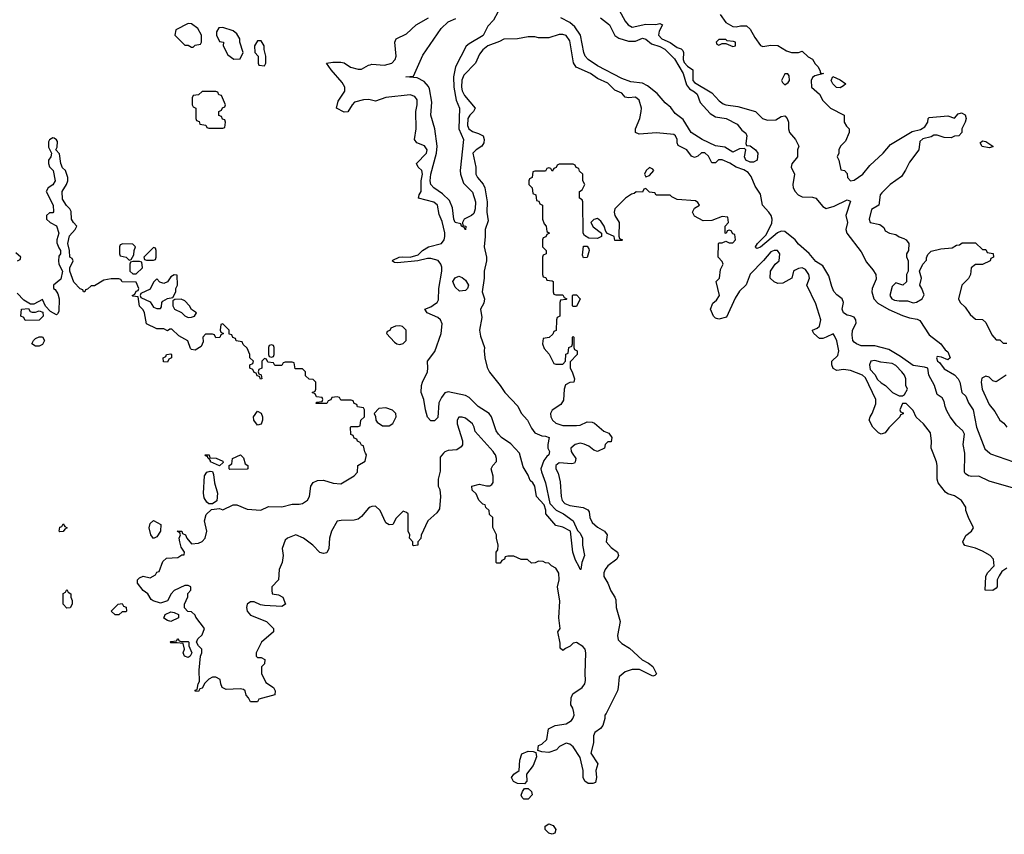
# Model space of a CAD drawing. Header units: inches. Extents: x 2671394 to 2765652, y 830470 to 955458.
# Tile 118 of 256: x 2737978 to 2743656, y 847803 to 852500. Entities that reach past the tile are written whole.
import ezdxf

# ---------------------------------------------------------------- set-up
doc = ezdxf.new("R2010")
doc.units = ezdxf.units.IN
doc.header["$MEASUREMENT"] = 0
for name, color, linetype in [('C7834', 7, 'Continuous'), ('C7835', 7, 'Continuous'), ('C7844', 7, 'Continuous'), ('C7845', 7, 'Continuous')]:
    doc.layers.add(name, color=color, linetype=linetype)

msp = doc.modelspace()

# ---------------------------------------------------------------- linework, layer by layer
at = {"layer": 'C7834', "color": 2, "elevation": 10}
msp.add_lwpolyline([(2740000, 849688.6), (2739990, 849684), (2739950, 849635.3), (2739930, 849619), (2739906.4, 849613.6), (2739832.9, 849612.9), (2739810, 849608.7), (2739776, 849550), (2739764.7, 849510), (2739762, 849450), (2739750, 849426), (2739730, 849422), (2739710, 849428), (2739668, 849470), (2739615.3, 849510), (2739570, 849529), (2739522, 849510), (2739510, 849498), (2739492, 849450), (2739498, 849410), (2739492, 849370), (2739474, 849330), (2739471.3, 849270), (2739432, 849230), (2739432, 849210), (2739434, 849190), (2739470, 849182.8), (2739496, 849170), (2739511.3, 849130), (2739490, 849117.2), (2739390, 849121.2), (2739366.3, 849126.3), (2739330, 849142.7), (2739310, 849142.7), (2739291, 849130), (2739286.8, 849110), (2739290.8, 849090), (2739310, 849066), (2739402, 849030), (2739442, 848990), (2739442, 848970), (2739372, 848910), (2739342, 848850), (2739342, 848830), (2739350, 848822), (2739370, 848822), (2739391.6, 848811.6), (2739390, 848786), (2739372, 848768), (2739372, 848730), (2739398, 848678), (2739442, 848650), (2739452, 848630), (2739450, 848606), (2739358, 848582), (2739350, 848566), (2739310, 848566), (2739298, 848590), (2739284.7, 848604.7), (2739278, 848630), (2739270, 848638), (2739250, 848642), (2739170, 848638), (2739146, 848650), (2739138, 848670), (2739135.3, 848695.3), (2739110, 848708), (2739090, 848708), (2739070, 848698), (2739045.4, 848674.6), (2739030, 848646), (2739018, 848642), (2739010, 848626), (2738990, 848628), (2738990, 848634), (2739002, 848638), (2739008, 848670), (2739015.3, 848684.7), (2739014, 848750), (2739022, 848830), (2739028, 848850), (2739028, 848870), (2739008.7, 848888.7), (2738998, 848910), (2739006, 848930), (2739030, 848952), (2739044, 848990), (2738994, 849054), (2738990, 849066), (2738970, 849086), (2738947.3, 849087.3), (2738928.4, 849108.4), (2738928, 849130), (2738947.3, 849172.7), (2738948, 849192), (2738966, 849210), (2738966, 849230), (2738950, 849238), (2738930, 849238), (2738870, 849208), (2738852, 849190), (2738831.3, 849148.7), (2738790, 849135.3), (2738748.4, 849148.4), (2738736.4, 849156.4), (2738718, 849190), (2738690, 849208), (2738658, 849250), (2738658, 849270), (2738670, 849282), (2738690, 849292), (2738730, 849282), (2738762, 849298), (2738770, 849314), (2738782, 849318), (2738804.7, 849375.3), (2738825.6, 849394.4), (2738890, 849398), (2738914, 849414), (2738926, 849414), (2738928, 849430), (2738910, 849458), (2738901.2, 849490), (2738898, 849510), (2738906, 849530), (2738902, 849542), (2738886, 849550), (2738914, 849550), (2738918, 849538), (2738934, 849530), (2738942, 849510), (2738970, 849478), (2739010, 849481), (2739030, 849491.3), (2739048.7, 849510), (2739057.2, 849550), (2739044, 849610), (2739053.2, 849646.8), (2739084, 849676), (2739130, 849682), (2739150, 849674), (2739210, 849702), (2739230, 849702), (2739290, 849678), (2739368.4, 849671.6), (2739412.7, 849692.7), (2739490, 849691.3), (2739550, 849706), (2739590, 849706), (2739610, 849711), (2739639, 849730), (2739649, 849750), (2739658, 849810), (2739670, 849832), (2739696.4, 849843.6), (2739730, 849844.7), (2739787.1, 849827.1), (2739830, 849824), (2739908, 849870), (2739926, 849890), (2739928, 849930), (2739970, 849954), (2739978, 849990), (2739972.8, 850000)], dxfattribs=at)
for points in [[(2739130, 849928), (2739078, 849950), (2739078, 849958), (2739068.9, 849968.9), (2739066, 849970), (2739062, 849982), (2739050, 849986), (2739048.9, 849991.1), (2739072, 849990), (2739074, 849974), (2739111.3, 849971.3), (2739150, 849954), (2739152.7, 849947.3)], [(2739190, 849906), (2739186, 849910), (2739186, 849930), (2739202, 849938), (2739206, 849970), (2739251.1, 849991.1), (2739270, 849974), (2739278, 849938), (2739294, 849930), (2739294, 849910), (2739290, 849908)], [(2739070, 849708), (2739057.2, 849717.2), (2739042.7, 849742.7), (2739038, 849770), (2739044, 849870), (2739058, 849890), (2739076.9, 849896.9), (2739090, 849894), (2739096.9, 849876.9), (2739101, 849830), (2739118.8, 849770), (2739115.3, 849724.7), (2739090, 849708)], [(2738210, 849546), (2738206, 849550), (2738210, 849574), (2738222, 849578), (2738230, 849592), (2738238, 849578), (2738251.3, 849570), (2738238, 849562), (2738230, 849548)], [(2738750, 849508), (2738735.3, 849530), (2738725.2, 849570), (2738730, 849594), (2738750, 849612), (2738792, 849590), (2738791.3, 849550), (2738770, 849518)], [(2738250, 849106), (2738228.9, 849128.9), (2738228.9, 849191.1), (2738242, 849198), (2738250, 849214), (2738258, 849198), (2738274, 849190), (2738274, 849170), (2738282, 849150), (2738282, 849130), (2738270, 849108)], [(2738550, 849068), (2738528.4, 849068.4), (2738506, 849090), (2738546, 849130), (2738570, 849134), (2738578, 849118), (2738591.6, 849111.6), (2738594, 849090), (2738590, 849086), (2738570, 849086)], [(2738850, 849029), (2738830, 849035.3), (2738809, 849049), (2738818, 849070), (2738850, 849084.7), (2738870, 849082), (2738894, 849070), (2738894, 849050)], [(2738910, 848914), (2738950, 848914), (2738954, 848910), (2738954, 848890), (2738972, 848850), (2738962, 848830), (2738950, 848822), (2738928.7, 848830), (2738922, 848850), (2738928, 848870), (2738922, 848902), (2738887.3, 848907.3), (2738850, 848906), (2738846, 848910), (2738850, 848914), (2738882, 848918), (2738890, 848931.3), (2738898, 848918)]]:
    msp.add_lwpolyline(points, close=True, dxfattribs=at)
at = {"layer": 'C7835', "color": 2, "elevation": 10}
for points in [[(2738950, 852478), (2738878, 852442), (2738874, 852410), (2738930, 852354), (2738950, 852354), (2738970, 852342), (2738978, 852342), (2738990, 852354), (2739022, 852358), (2739026, 852370), (2739026, 852410), (2739006, 852450), (2738970, 852475.3)], [(2739150, 852455.3), (2739126.4, 852453.6), (2739114, 852430), (2739114, 852410), (2739130, 852374), (2739154, 852370), (2739152, 852350), (2739178, 852298), (2739212.7, 852272.7), (2739250, 852274), (2739268, 852310), (2739248.7, 852370), (2739248.7, 852390), (2739230, 852418), (2739210, 852435.3)], [(2739370, 852378), (2739350, 852378), (2739332, 852350), (2739334, 852310), (2739354, 852290), (2739354, 852250), (2739358, 852238), (2739390, 852234), (2739398, 852250), (2739398, 852290), (2739388, 852328), (2739388, 852350)], [(2739110, 852086), (2739030, 852086), (2739010, 852066), (2738978, 852062), (2738974, 852050), (2738974, 852010), (2738978, 851998), (2738994, 851990), (2738994, 851930), (2738998, 851918), (2739012.7, 851912.7), (2739018, 851898), (2739052.7, 851892.7), (2739058, 851878), (2739070, 851874), (2739150, 851874), (2739162, 851878), (2739166, 851910), (2739162, 851922), (2739147.3, 851927.3), (2739142, 851942), (2739127.3, 851947.3), (2739126, 851970), (2739142, 851978), (2739147.3, 851992.7), (2739162, 851998), (2739166, 852010), (2739142, 852062), (2739127.3, 852067.3), (2739122, 852082)], [(2738572.7, 851207.3), (2738558, 851202), (2738554, 851190), (2738554, 851150), (2738558, 851138), (2738591.6, 851131.6), (2738610, 851114), (2738622, 851118), (2738636.4, 851143.6), (2738638, 851170), (2738646, 851190), (2738630, 851206)], [(2738750, 851186), (2738694, 851130), (2738698, 851118), (2738710, 851114), (2738750, 851114), (2738762, 851118), (2738766, 851130), (2738766, 851170), (2738762, 851182)], [(2738670, 851106), (2738630, 851106), (2738618, 851102), (2738614, 851090), (2738614, 851050), (2738630, 851034), (2738650, 851034), (2738686, 851070), (2738682, 851102)], [(2738870, 851028), (2738850, 851018), (2738831.1, 850988.9), (2738810, 850978), (2738787.3, 850987.3), (2738770, 851006), (2738750, 850986), (2738730, 850946), (2738678, 850922), (2738674, 850910), (2738678, 850898), (2738730, 850874), (2738750, 850842), (2738770, 850834), (2738790, 850834), (2738796.4, 850843.6), (2738798, 850870), (2738803.1, 850876.9), (2738830, 850892), (2738862, 850898), (2738878, 850930), (2738878, 850950), (2738888, 850970), (2738886, 851026)], [(2738050, 850814), (2738070, 850814), (2738090, 850822), (2738112.7, 850812.7), (2738114, 850790), (2738090, 850768), (2738010, 850766), (2738002, 850782), (2737986, 850790), (2737988.4, 850831.6), (2738030, 850834), (2738038, 850818)], [(2738910, 850888), (2738872.7, 850887.3), (2738862, 850878), (2738862, 850850), (2738872, 850830), (2738911, 850811), (2738930, 850792), (2738950, 850782), (2738970, 850784.7), (2738986, 850790), (2738998, 850810), (2738968.9, 850828.9), (2738958, 850850), (2738930, 850878)], [(2738070, 850618), (2738048, 850630), (2738058, 850650), (2738070, 850662), (2738090, 850672), (2738110, 850672), (2738122, 850650), (2738110, 850628), (2738090, 850618)], [(2739430, 850626), (2739418, 850622), (2739414, 850610), (2739414, 850570), (2739418, 850558), (2739430, 850554), (2739442, 850558), (2739446, 850570), (2739446, 850610), (2739442, 850622)], [(2738830, 850526), (2738807.3, 850527.3), (2738806, 850550), (2738822, 850558), (2738826, 850570), (2738850, 850574), (2738854, 850570), (2738854, 850550), (2738838, 850542)], [(2739350, 850162), (2739328, 850190), (2739326, 850210), (2739350, 850242), (2739371, 850231), (2739378, 850210), (2739378, 850190), (2739370, 850168)]]:
    msp.add_lwpolyline(points, close=True, dxfattribs=at)
at = {"layer": 'C7835', "color": 2}
for points, elevation in [([(2740000, 852037.1), (2739990, 852039.6), (2739961.7, 852038.3), (2739910, 852024), (2739896, 852010), (2739870, 851968), (2739850, 851966), (2739806, 851990), (2739815.3, 852030), (2739852.5, 852087.5), (2739853.2, 852110), (2739838.7, 852138.7), (2739774, 852210), (2739748, 852250), (2739784, 852256), (2739830, 852256), (2739850, 852250.8), (2739885.8, 852225.8), (2739930, 852214), (2739950, 852214.4), (2739990, 852237.1), (2740000, 852240.1)], 6), ([(2739972.8, 850000), (2739968.4, 850008.4), (2739962, 850042), (2739950, 850046), (2739942, 850062), (2739926, 850070), (2739922, 850082), (2739907.3, 850087.3), (2739902, 850102), (2739887.3, 850107.3), (2739886, 850150), (2739890, 850154), (2739930, 850154), (2739942, 850158), (2739946, 850190), (2739966, 850210), (2739966, 850250), (2739962, 850262), (2739927.3, 850267.3), (2739922, 850282), (2739907.3, 850287.3), (2739902, 850302), (2739890, 850306), (2739830, 850306), (2739822, 850322), (2739810, 850326), (2739778, 850322), (2739772.7, 850307.3), (2739758, 850302), (2739750, 850286), (2739687.3, 850287.3), (2739690, 850294), (2739722, 850298), (2739726, 850310), (2739722, 850322), (2739690, 850326), (2739682, 850342), (2739666, 850350), (2739682, 850358), (2739686, 850370), (2739686, 850410), (2739670, 850426), (2739647.3, 850427.3), (2739627.3, 850447.3), (2739626, 850470), (2739610, 850486), (2739567.3, 850487.3), (2739562, 850522), (2739550, 850526), (2739510, 850526), (2739498, 850522), (2739490, 850506), (2739450, 850506), (2739442, 850522), (2739410, 850526), (2739402, 850542), (2739390, 850546), (2739374, 850530), (2739374, 850490), (2739358, 850482), (2739354, 850470), (2739358, 850458), (2739371.6, 850451.6), (2739374, 850430), (2739367.3, 850427.3), (2739362, 850442), (2739347.3, 850447.3), (2739342, 850462), (2739330, 850466), (2739322, 850482), (2739306, 850490), (2739306, 850510), (2739322, 850518), (2739326, 850530), (2739306, 850550), (2739306, 850570), (2739290, 850606), (2739267.3, 850627.3), (2739262, 850642), (2739227.3, 850647.3), (2739222, 850662), (2739207.3, 850667.3), (2739202, 850682), (2739187.3, 850687.3), (2739186, 850710), (2739150, 850746), (2739138, 850742), (2739134, 850710), (2739138, 850698), (2739154, 850690), (2739138, 850682), (2739132.7, 850667.3), (2739110, 850666), (2739102, 850682), (2739090, 850686), (2739050, 850686), (2739034, 850670), (2739036.9, 850643.1), (2739024.7, 850615.3), (2738990, 850595.3), (2738970, 850598), (2738964, 850604), (2738948.4, 850648.4), (2738896.4, 850676.4), (2738856.4, 850716.4), (2738843.6, 850716.4), (2738830, 850706), (2738810, 850718), (2738770, 850718), (2738710, 850746), (2738698, 850810), (2738690, 850826), (2738668.4, 850848.4), (2738662, 850902), (2738630, 850906), (2738628, 850910), (2738642, 850918), (2738650, 850934), (2738662, 850938), (2738666, 850950), (2738650, 850986), (2738570, 850988), (2738562, 851002), (2738550, 851006), (2738506, 851006), (2738462.8, 850997.2), (2738410, 850966), (2738390, 850966), (2738370, 850946), (2738358, 850942), (2738354, 850930), (2738346, 850930), (2738342, 850942), (2738327.3, 850947.3), (2738290, 850986), (2738268, 851050), (2738268, 851070), (2738286, 851110), (2738282, 851122), (2738268, 851130), (2738266, 851170), (2738255.3, 851210), (2738265.6, 851254.4), (2738298, 851290), (2738308, 851310), (2738288, 851330), (2738278, 851350), (2738274.6, 851394.6), (2738268, 851410), (2738249, 851429), (2738225.2, 851465.2), (2738224, 851510), (2738248.7, 851550), (2738255.3, 851570), (2738255.3, 851590), (2738242, 851630), (2738226, 851646), (2738215.3, 851670), (2738207.3, 851727.3), (2738186, 851750), (2738195.3, 851764.7), (2738197.2, 851797.2), (2738190, 851808), (2738176.4, 851816.4), (2738170, 851818), (2738150, 851808), (2738144, 851796), (2738145.4, 851765.4), (2738162, 851730), (2738158, 851710), (2738144.7, 851690), (2738144.7, 851670), (2738151.1, 851651.1), (2738172, 851630), (2738182.8, 851570), (2738170, 851548), (2738142, 851530), (2738131.3, 851510), (2738172, 851430), (2738172.7, 851392.7), (2738170, 851386), (2738150, 851386), (2738134, 851370), (2738134, 851350), (2738154, 851330), (2738190, 851312), (2738204.7, 851270), (2738192, 851230), (2738192.7, 851212.7), (2738203.6, 851183.6), (2738214, 851170), (2738214, 851150), (2738203.6, 851136.4), (2738202, 851110), (2738204.7, 851090), (2738224.7, 851050), (2738215.3, 851004.7), (2738174, 850970), (2738174, 850950), (2738183.6, 850943.6), (2738198.8, 850918.8), (2738206, 850890), (2738203.6, 850816.4), (2738196.9, 850803.1), (2738190, 850798), (2738156.4, 850816.4), (2738128, 850848), (2738110, 850886), (2738059.6, 850860.4), (2738040.4, 850860.4), (2738003.1, 850883.1), (2737963.1, 850923.1)], 10), ([(2737966, 851110), (2737982, 851118), (2737986, 851130), (2737956.4, 851156.4)], 10)]:
    msp.add_lwpolyline(points, dxfattribs=dict(at, elevation=elevation))
at = {"layer": 'C7844', "color": 2}
for points, elevation in [([(2740422.8, 850000), (2740403.5, 849976.5), (2740403.6, 849896.4), (2740392, 849850), (2740392, 849810), (2740402, 849790), (2740404.7, 849750), (2740399.6, 849680.4), (2740383.6, 849656.4), (2740332, 849610), (2740292.7, 849527.3), (2740291.6, 849508.4), (2740274, 849490), (2740274, 849470), (2740250, 849466), (2740246, 849470), (2740246, 849490), (2740226, 849510), (2740228, 849530), (2740218, 849550), (2740218, 849650), (2740210, 849658), (2740190, 849666), (2740150, 849626), (2740131.1, 849588.9), (2740110, 849588), (2740090, 849598), (2740057.2, 849670), (2740030, 849694), (2740010, 849693.2), (2740000, 849688.6)], 10), ([(2741164.7, 850000), (2741184.7, 849970), (2741182, 849950), (2741176.9, 849943.1), (2741162, 849938), (2741090, 849945.2), (2741071, 849930), (2741070.8, 849910), (2741084.4, 849884.4), (2741096.1, 849836.1), (2741100.5, 849750), (2741106.9, 849726.9), (2741122.8, 849710), (2741150, 849699.3), (2741227.1, 849687.1), (2741254.4, 849674.4), (2741262, 849662), (2741266.8, 849630), (2741279.9, 849599.9), (2741310, 849573.4), (2741351.3, 849550), (2741366, 849530), (2741361, 849490), (2741390, 849456), (2741426, 849430), (2741431.3, 849410), (2741421, 849390), (2741370.8, 849350), (2741354, 849330), (2741347.3, 849310), (2741346.8, 849290), (2741371, 849250), (2741386.8, 849206.8), (2741410.9, 849170.9), (2741415.3, 849155.3), (2741418, 849110), (2741440.7, 849030), (2741424.9, 848950), (2741430, 848924.7), (2741450, 848902.8), (2741495.5, 848875.5), (2741568, 848808), (2741604.7, 848790), (2741630, 848770.8), (2741651.1, 848728.9), (2741642, 848718), (2741630, 848715.3), (2741552.7, 848752.7), (2741510, 848752.7), (2741470, 848739.3), (2741434.8, 848710), (2741430.6, 848650), (2741424.9, 848630), (2741361, 848499), (2741352, 848490), (2741352, 848470), (2741341, 848430), (2741327.7, 848412.3), (2741296, 848390), (2741286.8, 848370), (2741286.8, 848330), (2741271.3, 848270), (2741312, 848210), (2741301, 848170), (2741304.7, 848130), (2741298, 848102), (2741283.6, 848096.4), (2741256.4, 848096.4), (2741238, 848110), (2741228, 848130), (2741228, 848170), (2741210, 848246), (2741170, 848308), (2741150, 848322), (2741130, 848328), (2741091.6, 848308.4), (2741074, 848290), (2741030, 848275.3), (2740990, 848278), (2740966, 848286), (2740970, 848314), (2740990, 848322), (2741018, 848350), (2741028.7, 848411.3), (2741066, 848430), (2741130, 848438.8), (2741161.2, 848458.8), (2741169, 848470), (2741175.3, 848490), (2741174.6, 848505.4), (2741169, 848530), (2741157.2, 848550), (2741159.3, 848590), (2741167.6, 848612.4), (2741222, 848650), (2741237.2, 848670), (2741242, 848690), (2741239, 848730), (2741244, 848850), (2741239, 848870), (2741226.3, 848886.3), (2741190, 848909), (2741170, 848905.2), (2741152.3, 848887.7), (2741125.2, 848874.8), (2741110, 848862), (2741095.3, 848875.3), (2741094.5, 848905.5), (2741082, 848970), (2741095.3, 848990), (2741088, 849050), (2741092.9, 849147.1), (2741079, 849230), (2741088.7, 849270), (2741088.4, 849308.4), (2741070, 849338), (2741046, 849350), (2741030, 849366), (2741010, 849368), (2740996.4, 849376.4), (2740970, 849378), (2740951.6, 849368.4), (2740930, 849366), (2740907.3, 849387.3), (2740870, 849388), (2740827.3, 849407.3), (2740792.7, 849407.3), (2740778, 849402), (2740774, 849390), (2740758, 849382), (2740750, 849366), (2740730, 849366), (2740726, 849370), (2740726, 849430), (2740736.4, 849443.6), (2740738, 849470), (2740728, 849510), (2740728, 849530), (2740707.3, 849572.7), (2740706, 849630), (2740687.3, 849647.3), (2740686, 849670), (2740667.3, 849687.3), (2740662, 849702), (2740650, 849706), (2740626, 849730), (2740610, 849766), (2740587.3, 849787.3), (2740586, 849810), (2740630, 849822), (2740670, 849811.3), (2740690, 849812), (2740700.4, 849819.6), (2740708.4, 849831.6), (2740708.4, 849868.4), (2740698, 849910), (2740706, 849930), (2740727.3, 849952.7), (2740728, 849970), (2740722, 849990), (2740715.3, 850000)], 10), ([(2741032.3, 850000), (2741030.6, 849990), (2741018, 849982), (2741001.4, 849958.6), (2740984, 849910), (2740987.3, 849892.7), (2741010.7, 849830), (2741034.9, 849710), (2741071.2, 849671.2), (2741114, 849650), (2741170, 849610.5), (2741195.2, 849555.2), (2741210, 849538.8), (2741224.9, 849510), (2741224.9, 849470), (2741235.5, 849410), (2741221, 849370), (2741214, 849330), (2741210, 849328.7), (2741205.6, 849345.6), (2741183, 849383), (2741167.8, 849430), (2741155.3, 849550), (2741110, 849574), (2741070, 849584), (2741012.3, 849650), (2741011.7, 849671.7), (2741002, 849702), (2740959.5, 849750), (2740949, 849810), (2740937.2, 849830), (2740922.4, 849842.4), (2740910, 849874), (2740881.5, 849921.4), (2740860.1, 850000)], 6), ([(2743670, 849337.2), (2743642.5, 849317.5), (2743626.4, 849293.6), (2743616, 849270), (2743616, 849230), (2743610, 849222), (2743590, 849209), (2743546, 849210), (2743549, 849290), (2743559, 849310), (2743597.2, 849350), (2743593.2, 849390), (2743574, 849410), (2743530, 849436), (2743490, 849453.2), (2743428.4, 849468.4), (2743420.4, 849480.4), (2743418, 849490), (2743434.6, 849525.4), (2743468, 849550), (2743478, 849570), (2743449.3, 849630), (2743435.3, 849670), (2743435.3, 849690), (2743410, 849728), (2743370, 849755.3), (2743330, 849766), (2743316.4, 849776.4), (2743275.3, 849830), (2743269, 849850), (2743269, 849930), (2743265.2, 849950), (2743245.7, 850000)], 10), ([(2743573.5, 850000), (2743577, 849997), (2743710, 849950.5), (2743750.8, 849930), (2743773.4, 849910), (2743782.8, 849890), (2743782, 849858), (2743752, 849830), (2743743.6, 849816.4), (2743710, 849799), (2743570, 849839), (2743510, 849868.7), (2743470, 849865.2), (2743450, 849869.3), (2743430, 849884), (2743426.6, 849890), (2743429.5, 849990), (2743427.8, 850000)], 6)]:
    msp.add_lwpolyline(points, dxfattribs=dict(at, elevation=elevation))
at = {"layer": 'C7844', "color": 2, "elevation": 10}
for points in [[(2740890, 848094), (2740850, 848096), (2740826.6, 848106.6), (2740815.3, 848130), (2740828, 848150), (2740859, 848170), (2740862, 848230), (2740874, 848266), (2740910, 848282), (2740939.8, 848279.8), (2740954, 848274), (2740958, 848250), (2740939.9, 848200.1), (2740901, 848150), (2740902.8, 848110)], [(2740910, 848004.5), (2740885.8, 848005.8), (2740875.1, 848015.1), (2740870, 848028), (2740877.2, 848050), (2740890, 848066), (2740910, 848066.8), (2740930.7, 848050), (2740933.4, 848030)], [(2741050, 847802.7), (2741029.7, 847809.6), (2741009.5, 847830), (2741009.5, 847850.5), (2741030, 847864), (2741054.2, 847854.2), (2741070.7, 847830), (2741064.7, 847810)]]:
    msp.add_lwpolyline(points, close=True, dxfattribs=at)
at = {"layer": 'C7845', "color": 2}
for points, elevation in [([(2740736.2, 852543.8), (2740710, 852497), (2740677.5, 852462.5), (2740650.2, 852409.8), (2740570, 852361.6), (2740553, 852347), (2740491.7, 852228.3), (2740480.3, 852170), (2740481.3, 852110), (2740495.8, 852035.8), (2740514.4, 851990), (2740510.3, 851870), (2740538.4, 851810), (2740518.8, 851630), (2740520.7, 851610), (2740538, 851558), (2740590, 851504.7), (2740607.3, 851450), (2740604.9, 851410), (2740596.7, 851383.3), (2740584.7, 851370), (2740542, 851350), (2740532, 851330), (2740534, 851314), (2740551.3, 851310), (2740550, 851288.7), (2740542, 851302), (2740526, 851310), (2740522, 851322), (2740489, 851330), (2740482, 851350), (2740474.6, 851414.6), (2740456.6, 851456.6), (2740416.6, 851496.6), (2740366, 851530), (2740349.6, 851550), (2740345.1, 851570), (2740349.7, 851609.7), (2740382, 851730), (2740386, 851770), (2740372.7, 851870), (2740349.5, 851949.5), (2740354.8, 852025.2), (2740341.6, 852101.6), (2740335.1, 852115.1), (2740310, 852142.7), (2740270, 852164), (2740206, 852170), (2740250, 852174), (2740303.9, 852296.1), (2740409.2, 852450), (2740450, 852486.8), (2740493.8, 852506.2)], 2), ([(2741434.6, 852554.6), (2741470, 852491.3), (2741486.8, 852470), (2741510, 852457.3), (2741590, 852473.7), (2741647.3, 852472.7), (2741670, 852477.3), (2741684.7, 852470), (2741665.3, 852434.7), (2741661.6, 852410), (2741680.7, 852390), (2741729.3, 852369.3), (2741770, 852340.3), (2741792.5, 852332.5), (2741802.3, 852322.3), (2741807, 852310), (2741804.9, 852270), (2741810, 852254), (2741830, 852231.8), (2741859.3, 852210), (2741860.2, 852150), (2741870, 852137.4), (2741970, 852078.4), (2742011.5, 852031.5), (2742034.4, 852014.4), (2742050, 852008.5), (2742120.4, 852000.4), (2742222, 851970), (2742262.8, 851930), (2742290, 851920.3), (2742338, 851922), (2742370, 851941), (2742390, 851944.7), (2742404.7, 851930), (2742411, 851910), (2742411.3, 851870), (2742418, 851850), (2742452, 851810), (2742471.3, 851770), (2742464.7, 851750), (2742464.7, 851710), (2742431.1, 851668.9), (2742426.8, 851650), (2742446.8, 851610), (2742436.3, 851550), (2742439.1, 851530), (2742450.5, 851510), (2742468, 851490), (2742490, 851479.5), (2742550, 851477.3), (2742570, 851470.6), (2742610, 851422.8), (2742630, 851410.8), (2742675.1, 851424.9), (2742750, 851461), (2742770, 851454), (2742742, 851370), (2742752.7, 851330), (2742742.4, 851290), (2742748.5, 851270), (2742830, 851162), (2742861.7, 851101.7), (2742898.3, 851058.3), (2742915.8, 851030), (2742916.7, 851003.3), (2742893.4, 850950), (2742893, 850930), (2742904.9, 850890), (2742926.1, 850866.1), (2742990, 850828.5), (2743070, 850793.4), (2743110, 850780.7), (2743154, 850774), (2743170, 850764.7), (2743223.4, 850683.4), (2743290, 850630.6), (2743315.9, 850595.9), (2743330, 850584.7), (2743344.7, 850550), (2743330, 850539), (2743294.6, 850554.6), (2743270, 850558), (2743264.7, 850550), (2743272, 850530), (2743282.8, 850522.8), (2743310, 850487.3), (2743370, 850453), (2743390.4, 850430), (2743400.5, 850410), (2743410.6, 850350.6), (2743434, 850330), (2743450.7, 850290), (2743476.3, 850250), (2743495.5, 850150), (2743544.7, 850024.7), (2743573.5, 850000)], 6), ([(2740000, 852240.1), (2740010, 852243.1), (2740083, 852237), (2740125.2, 852250), (2740143.7, 852270), (2740149.5, 852290), (2740141.2, 852370), (2740149, 852390), (2740210, 852418.8), (2740264, 852470), (2740335.1, 852510)], 6), ([(2741327.3, 852510), (2741379.1, 852470), (2741410, 852408), (2741434, 852394), (2741490, 852376.5), (2741530, 852377), (2741570, 852392.7), (2741588.3, 852388.3), (2741620.9, 852360.9), (2741670, 852345.7), (2741699.3, 852330), (2741755.1, 852275.1), (2741803.7, 852190), (2741823.7, 852123.7), (2741841.8, 852101.8), (2741870, 852084.9), (2741884.9, 852070), (2741902.8, 852022.8), (2741959.3, 851959.3), (2741990, 851940.7), (2742052, 851930), (2742116.8, 851896.8), (2742143.5, 851863.5), (2742165.4, 851845.4), (2742171.3, 851830), (2742165.4, 851785.4), (2742170, 851774), (2742190, 851772), (2742222, 851750), (2742236, 851730), (2742230.9, 851689.1), (2742210, 851679), (2742190, 851678), (2742166, 851690), (2742159, 851710), (2742166, 851750), (2742158, 851758), (2742130, 851755.3), (2742090, 851735.3), (2742045.6, 851765.6), (2741990, 851772.3), (2741913.2, 851810), (2741850, 851849.4), (2741804.4, 851924.4), (2741758.4, 851958.4), (2741732.8, 851992.8), (2741700.5, 852020.5), (2741653.7, 852073.7), (2741598.2, 852118.2), (2741570, 852133.3), (2741502.3, 852142.3), (2741450, 852161.6), (2741310, 852234), (2741256, 852270), (2741239.5, 852290), (2741232, 852310), (2741211.8, 852410), (2741179, 852459), (2741150, 852483.5), (2741099.5, 852510)], 2), ([(2742018, 852530), (2742050, 852484), (2742090, 852461), (2742110, 852458), (2742134.6, 852465.4), (2742170, 852464.7), (2742190, 852444.7), (2742216.9, 852396.9), (2742251, 852351), (2742264.7, 852344.7), (2742310, 852354), (2742350, 852350.7), (2742399.8, 852319.8), (2742430, 852311), (2742470, 852311), (2742490, 852318), (2742525.4, 852285.4), (2742550, 852272), (2742565.4, 852245.4), (2742582, 852230), (2742594, 852206), (2742594, 852194), (2742614, 852190), (2742563.6, 852176.4), (2742550, 852166), (2742542, 852150), (2742544.7, 852110), (2742591.1, 852071.1), (2742610, 852034), (2742654, 851990), (2742732, 851950), (2742732, 851910), (2742745.4, 851885.4), (2742762, 851870), (2742762, 851850), (2742739.8, 851800.2), (2742712, 851770), (2742702, 851750), (2742702, 851730), (2742692, 851710), (2742702, 851690), (2742714, 851634), (2742734, 851630), (2742750, 851614), (2742751.3, 851590), (2742770, 851571.3), (2742790, 851574.8), (2742840.9, 851610), (2742880.1, 851659.9), (2742957.2, 851730), (2743000.1, 851779.9), (2743125.6, 851854.4), (2743172.7, 851867.3), (2743198, 851882), (2743215.3, 851910), (2743218, 851930), (2743224, 851936), (2743330, 851944.7), (2743370, 851932), (2743390, 851958), (2743410, 851962), (2743431, 851951), (2743436, 851930), (2743431.3, 851910), (2743411.3, 851870), (2743411.3, 851848.7), (2743394, 851830), (2743370, 851828.7), (2743350, 851819), (2743310, 851821.2), (2743270, 851834), (2743250, 851834), (2743234.8, 851825.2), (2743187.1, 851812.9), (2743170, 851798), (2743162.8, 851750), (2743110, 851678), (2743087.5, 851632.5), (2743063.5, 851596.5), (2742998, 851550), (2742950, 851502), (2742941, 851490), (2742932, 851430), (2742890, 851406), (2742878, 851350), (2742882, 851330), (2742938.8, 851318.8), (2742961, 851301), (2742970, 851282), (2742994, 851270), (2743030, 851260.7), (2743050, 851247.3), (2743077.5, 851237.5), (2743090.5, 851230.5), (2743106, 851210), (2743104.7, 851170), (2743092, 851150), (2743092.7, 851132.7), (2743102, 851110), (2743102, 851050), (2743092, 851030), (2743091.6, 850988.4), (2743071.3, 850968.7), (2743030, 850982), (2743010, 850962), (2742996.3, 850910), (2743007.3, 850890), (2743023.4, 850883.4), (2743050, 850878), (2743098, 850878), (2743130, 850868.2), (2743150, 850870.6), (2743182, 850890), (2743193.8, 850913.8), (2743181.2, 850950), (2743168.7, 850970), (2743179, 851010), (2743168, 851050), (2743186, 851090), (2743207.3, 851112.7), (2743207.3, 851127.3), (2743214.6, 851145.4), (2743234, 851166), (2743290, 851178), (2743356.4, 851183.6), (2743380.4, 851199.6), (2743398, 851202), (2743412.7, 851212.7), (2743490, 851214), (2743530, 851174), (2743550, 851174), (2743558, 851158), (2743592.7, 851152.7), (2743594, 851130), (2743578, 851122), (2743574, 851110), (2743531.1, 851088.9), (2743490, 851088.7), (2743464.7, 851070), (2743462, 851030), (2743450, 851008), (2743411.1, 850968.9), (2743392, 850890), (2743402, 850870), (2743430, 850842), (2743459.6, 850799.6), (2743490, 850774), (2743530, 850772), (2743550, 850754), (2743583.6, 850683.6), (2743610, 850654), (2743630, 850654), (2743650, 850634), (2743670, 850634)], 10), ([(2743427.8, 850000), (2743419.5, 850050), (2743426, 850110), (2743417.2, 850130), (2743381.3, 850161.3), (2743343.7, 850210), (2743324.9, 850244.9), (2743314.5, 850270), (2743310, 850298), (2743298.6, 850318.6), (2743270, 850339), (2743254.5, 850390), (2743222, 850450), (2743215.3, 850490), (2743196.5, 850496.5), (2743130, 850505.6), (2743058.7, 850558.7), (2742990, 850598.7), (2742910, 850619), (2742830, 850619.5), (2742804, 850630), (2742790, 850641.2), (2742782.7, 850650), (2742778.6, 850681.4), (2742781.2, 850710), (2742801.2, 850750), (2742799.3, 850770), (2742790, 850784), (2742770, 850793.2), (2742750, 850795.3), (2742728.7, 850810), (2742721.2, 850830), (2742729.2, 850870), (2742721.2, 850890), (2742690, 850912.7), (2742673.1, 850933.1), (2742661, 850961), (2742643.9, 851023.9), (2742610, 851081.2), (2742570, 851106), (2742531.5, 851151.5), (2742470, 851205.2), (2742451.2, 851231.2), (2742390, 851278.4), (2742370, 851280.5), (2742348.9, 851271.1), (2742250, 851187.6), (2742230, 851181.2), (2742223.7, 851183.7), (2742221.2, 851190), (2742232.7, 851210), (2742282, 851258), (2742315.3, 851324.7), (2742317.3, 851350), (2742311.1, 851370), (2742297.7, 851390), (2742262.9, 851430), (2742250, 851494.5), (2742220.4, 851540.4), (2742195.7, 851595.7), (2742178.4, 851618.4), (2742154.6, 851634.6), (2742109.8, 851649.8), (2742073.4, 851673.4), (2742030, 851692.8), (2742008.7, 851691.3), (2741990, 851674), (2741970, 851675.3), (2741950, 851713.2), (2741930, 851732.3), (2741910, 851732.7), (2741890, 851713.2), (2741870, 851706), (2741852.5, 851712.5), (2741825.2, 851750), (2741775.5, 851775.5), (2741769.6, 851789.6), (2741769.4, 851810), (2741759.3, 851830), (2741750, 851838), (2741650, 851847.3), (2741550, 851839.3), (2741530, 851848.7), (2741529.3, 851870), (2741555.1, 851930), (2741562, 851970), (2741563.7, 851990), (2741550, 852035.3), (2741530, 852053.2), (2741490, 852049), (2741470, 852054), (2741450, 852076), (2741410, 852092.7), (2741370, 852134.7), (2741310, 852161.6), (2741269.2, 852190), (2741186.6, 852226.6), (2741171.3, 852251.3), (2741150, 852378), (2741130, 852408), (2741110, 852415.3), (2741090, 852415.3), (2741030, 852395.3), (2740970, 852395.3), (2740950, 852402), (2740910, 852402), (2740850, 852388.7), (2740770, 852388), (2740745.4, 852374.6), (2740678, 852350), (2740650, 852326), (2740630, 852301.2), (2740607.3, 852250), (2740539.6, 852180.4), (2740528.2, 852151.8), (2740527.1, 852110), (2740530.3, 852090), (2740543.1, 852063.1), (2740605.5, 851990), (2740596.3, 851970), (2740574.9, 851950), (2740562.6, 851930), (2740561.1, 851890), (2740568.7, 851870), (2740590, 851855.8), (2740624.7, 851844.7), (2740650.4, 851830.4), (2740657.3, 851810), (2740654.8, 851790), (2740642.8, 851770), (2740610, 851749.4), (2740590.6, 851729.4), (2740608.8, 851650), (2740608.5, 851610), (2740618.4, 851590), (2740651.5, 851551.5), (2740661.3, 851530), (2740673.7, 851450), (2740672.2, 851390), (2740679.9, 851340.1), (2740662, 851290), (2740662.8, 851250), (2740656, 851190), (2740670.9, 851130.9), (2740671, 851110), (2740656.3, 851050), (2740656.3, 851010), (2740645.5, 850930), (2740658.8, 850890), (2740654.4, 850865.6), (2740636, 850830), (2740642.8, 850782.8), (2740630.5, 850710), (2740635.5, 850675.5), (2740658.8, 850610), (2740656, 850590), (2740661, 850550), (2740674.4, 850494.4), (2740687.5, 850467.5), (2740750, 850391.3), (2740776, 850350), (2740850.6, 850270.6), (2740870, 850231.3), (2740906.8, 850190), (2740930, 850144.7), (2740950, 850118), (2740990, 850101), (2741010, 850098.8), (2741031.3, 850090), (2741024.7, 850050), (2741024.7, 850030), (2741034, 850010), (2741032.3, 850000)], 6), ([(2740860.1, 850000), (2740810, 850054.5), (2740757.2, 850090), (2740739.3, 850110), (2740727, 850130), (2740698.4, 850210), (2740686.6, 850230), (2740622.7, 850270), (2740570, 850320.9), (2740550, 850332.3), (2740450, 850354), (2740430, 850349), (2740410, 850322), (2740394.8, 850290), (2740390, 850206), (2740370, 850186), (2740350, 850186), (2740330, 850208), (2740318, 850250), (2740309.5, 850309.5), (2740294, 850350), (2740296, 850390), (2740300.9, 850410), (2740329.4, 850470), (2740332.7, 850490), (2740329.3, 850530), (2740372.9, 850587.1), (2740409.6, 850690), (2740413.8, 850746.2), (2740406, 850770), (2740390, 850782), (2740328.7, 850810), (2740315.3, 850830), (2740350, 850844.9), (2740377, 850863), (2740386.6, 850870), (2740394.5, 850885.5), (2740394.7, 850950), (2740412.8, 851050), (2740412.4, 851072.4), (2740407.6, 851090), (2740391.2, 851111.2), (2740350, 851122.9), (2740330, 851123.7), (2740274, 851110), (2740158, 851098), (2740140.4, 851100.4), (2740128.4, 851108.4), (2740130, 851114), (2740166, 851130), (2740186.6, 851133.4), (2740230, 851130.6), (2740275.5, 851144.5), (2740301.2, 851170), (2740335.3, 851190), (2740411.2, 851208.8), (2740426, 851230), (2740429.7, 851250), (2740429.6, 851270.4), (2740415.5, 851335.5), (2740397.1, 851377.1), (2740387.3, 851430), (2740366.9, 851446.9), (2740278, 851470), (2740281.2, 851490), (2740293.6, 851510), (2740294.2, 851570), (2740300.4, 851610), (2740297.6, 851630), (2740277.2, 851650), (2740266, 851670), (2740323.6, 851730), (2740327.3, 851750), (2740311.9, 851771.9), (2740269, 851790), (2740255.1, 851810), (2740265.1, 851870), (2740263.6, 851970), (2740271.5, 852010), (2740270, 852038), (2740258, 852058), (2740230, 852067), (2740090, 852051.5), (2740030, 852029.6), (2740000, 852037.1)], 6), ([(2743245.7, 850000), (2743234, 850030), (2743237.2, 850070), (2743230, 850118), (2743190, 850168.7), (2743148.7, 850208.7), (2743130, 850246), (2743090, 850286), (2743070, 850286), (2743054, 850250), (2743058, 850238), (2743072.7, 850232.7), (2743072.7, 850227.3), (2743058, 850222), (2743054, 850210), (2742990, 850146), (2742970, 850118), (2742946, 850110), (2742930, 850118), (2742898, 850150), (2742878, 850190), (2742882, 850210), (2742895.3, 850230), (2742914.6, 850285.4), (2742915.3, 850310), (2742855.3, 850435.3), (2742838, 850450), (2742770, 850477), (2742730, 850483.7), (2742690, 850478), (2742670, 850488), (2742662, 850510), (2742662, 850530), (2742696, 850564), (2742702.7, 850590), (2742690, 850648), (2742677.5, 850677.5), (2742670, 850688.7), (2742630, 850668.7), (2742610, 850662), (2742590, 850662), (2742558, 850690), (2742550, 850706), (2742549.6, 850710.4), (2742578, 850722), (2742590, 850732), (2742599.3, 850770), (2742570, 850862), (2742517.2, 850970), (2742532.3, 851010), (2742529.4, 851030), (2742510, 851059.3), (2742490, 851069.3), (2742470, 851066), (2742446, 851054), (2742441, 851050), (2742431, 851009), (2742379.6, 850980.4), (2742350, 850978), (2742328.4, 850988.4), (2742306, 851010), (2742308.7, 851050), (2742335.3, 851090), (2742359, 851110), (2742361.2, 851150), (2742349, 851169), (2742330, 851169.2), (2742310, 851160.9), (2742268.3, 851111.7), (2742190, 851032.3), (2742168.3, 850971.7), (2742130, 850934), (2742105.2, 850894.8), (2742054.8, 850785.2), (2742010, 850774), (2741990, 850779), (2741979, 850790), (2741962, 850830), (2741974.6, 850865.4), (2741996.5, 850883.5), (2742013.2, 850910), (2741995.3, 850990), (2742014, 851010), (2742020.4, 851059.6), (2742035.3, 851090), (2742030, 851106), (2742006, 851130), (2742008, 851210), (2742010, 851214), (2742030, 851214), (2742050, 851222), (2742070, 851214), (2742090, 851214), (2742106, 851230), (2742102, 851262), (2742090, 851266), (2742082, 851282), (2742070, 851286), (2742058, 851282), (2742052, 851268), (2742046, 851270), (2742046, 851310), (2742066, 851330), (2742062, 851362), (2742030, 851366), (2741970, 851342), (2741920.4, 851340.4), (2741870, 851368), (2741858, 851390), (2741870, 851414), (2741898, 851430), (2741890, 851446), (2741876.4, 851456.4), (2741770, 851464), (2741739, 851479), (2741730, 851488), (2741648.9, 851488.9), (2741642, 851502), (2741610, 851506), (2741590, 851526), (2741578, 851522), (2741570, 851506), (2741532.7, 851507.3), (2741522, 851498), (2741506.4, 851493.6), (2741472, 851470), (2741410.9, 851409.1), (2741406, 851390), (2741411, 851370), (2741436, 851330), (2741432.7, 851252.7), (2741438, 851238), (2741454, 851230), (2741450, 851226), (2741410, 851226), (2741406, 851250), (2741368, 851268), (2741358, 851278), (2741348.7, 851310), (2741330, 851338), (2741310, 851354), (2741290, 851348), (2741272, 851330), (2741285.4, 851305.4), (2741334, 851270), (2741334, 851250), (2741310, 851238), (2741260.4, 851240.4), (2741236.4, 851256.4), (2741228, 851270), (2741226, 851450), (2741222, 851462), (2741206, 851470), (2741206, 851510), (2741222, 851518), (2741238, 851550), (2741226, 851570), (2741226, 851610), (2741207.3, 851627.3), (2741202, 851642), (2741187.3, 851647.3), (2741182, 851662), (2741170, 851666), (2741090, 851666), (2741078, 851662), (2741072.7, 851647.3), (2741058, 851642), (2741050, 851626), (2741042, 851642), (2741030, 851646), (2741018, 851642), (2741010, 851626), (2740950, 851626), (2740938, 851622), (2740934, 851590), (2740918, 851582), (2740914, 851570), (2740914, 851550), (2740934, 851530), (2740938, 851498), (2740954, 851490), (2740958, 851458), (2740972.7, 851452.7), (2740978, 851438), (2740994, 851430), (2740994, 851350), (2741003.6, 851323.6), (2741014, 851310), (2741018, 851278), (2741034, 851270), (2741018, 851262), (2741012.7, 851247.3), (2740998, 851242), (2740994, 851230), (2740994, 851190), (2741014, 851170), (2741014, 851150), (2740998, 851142), (2740994, 851130), (2740994, 851030), (2740998, 851018), (2741012.7, 851012.7), (2741018, 850998), (2741050, 850994), (2741054, 850990), (2741054, 850930), (2741058, 850918), (2741070, 850914), (2741110, 850914), (2741118, 850898), (2741134, 850890), (2741130, 850886), (2741098, 850882), (2741094, 850870), (2741094, 850790), (2741078, 850782), (2741074, 850770), (2741072.7, 850707.3), (2741058, 850702), (2741052.7, 850687.3), (2741032.7, 850667.3), (2740998, 850662), (2740994, 850630), (2741003.6, 850603.6), (2741031.6, 850571.6), (2741058, 850518), (2741070, 850514), (2741110, 850514), (2741126, 850530), (2741128.4, 850571.6), (2741142, 850578), (2741146, 850610), (2741162, 850618), (2741166, 850630), (2741166, 850670), (2741170, 850674), (2741174, 850670), (2741174, 850610), (2741178, 850598), (2741194, 850590), (2741194, 850570), (2741152.7, 850527.3), (2741152, 850490), (2741164.7, 850470), (2741178, 850430), (2741174, 850410), (2741150, 850408.7), (2741126.4, 850393.6), (2741118.8, 850370), (2741114.8, 850305.2), (2741099.8, 850280.2), (2741050, 850248.7), (2741038.8, 850230), (2741040.7, 850210), (2741050.8, 850190), (2741070, 850174), (2741110, 850160.5), (2741190, 850159.1), (2741210, 850162), (2741250, 850180.7), (2741279.8, 850179.8), (2741293.4, 850173.4), (2741346.4, 850126.4), (2741375.3, 850115.3), (2741394, 850090), (2741390, 850066), (2741370, 850066), (2741354, 850050), (2741351.1, 850028.9), (2741310.8, 850009.2), (2741290, 850017.2), (2741260.7, 850040.7), (2741233.3, 850053.3), (2741210, 850057.6), (2741181, 850050), (2741156, 850030), (2741158, 850010), (2741164.7, 850000)], 10), ([(2743666.8, 850450), (2743610, 850412.7), (2743590, 850417.2), (2743570, 850439), (2743550, 850445.2), (2743527.3, 850432.7), (2743523.8, 850410), (2743528.6, 850368.6), (2743570, 850281), (2743601.1, 850241.1), (2743631.3, 850190), (2743653.4, 850173.4), (2743670.5, 850150.5)], 10), ([(2740715.3, 850000), (2740708.7, 850010), (2740604.7, 850124.7), (2740599, 850150), (2740588.7, 850170), (2740550, 850202), (2740530, 850208.7), (2740510, 850208), (2740501, 850190), (2740500.7, 850170), (2740531.1, 850071.1), (2740531.6, 850048.4), (2740523.6, 850036.4), (2740499.6, 850020.4), (2740450, 850015.3), (2740430, 850008.7), (2740422.8, 850000)], 10)]:
    msp.add_lwpolyline(points, dxfattribs=dict(at, elevation=elevation))
for points, elevation in [([(2742050, 852386), (2742010, 852386), (2741994, 852370), (2741998, 852358), (2742010, 852354), (2742030, 852362), (2742050, 852362), (2742090, 852344.7), (2742106, 852350), (2742106, 852370), (2742094.6, 852374.6), (2742058, 852378)], 10), ([(2742390, 852188), (2742371.3, 852150), (2742376.9, 852136.9), (2742390, 852124.7), (2742410, 852138), (2742417.2, 852150), (2742416.4, 852176.4), (2742407.3, 852187.3)], 10), ([(2742710, 852108), (2742689.1, 852109.1), (2742668, 852130), (2742658, 852150), (2742667.3, 852172.7), (2742710, 852154), (2742742, 852130), (2742730, 852118)], 10), ([(2743570, 851762), (2743529.5, 851769.5), (2743518, 851790), (2743530, 851802), (2743550, 851798), (2743590.7, 851770.7), (2743590, 851766)], 10), ([(2741610, 851648), (2741592, 851630), (2741582, 851610), (2741590, 851594), (2741610, 851602), (2741635.3, 851630), (2741630, 851638)], 10), ([(2741230, 851126), (2741223.1, 851143.1), (2741230, 851194), (2741250, 851194), (2741259.6, 851179.6), (2741262, 851170), (2741250, 851128)], 10), ([(2740515.3, 850935.3), (2740490, 850958), (2740475.3, 850990), (2740490, 851012), (2740510, 851022), (2740530, 851014), (2740550, 850998), (2740566, 850970), (2740561, 850950), (2740550, 850939)], 2), ([(2741170, 850846), (2741166, 850850), (2741166, 850910), (2741170, 850914), (2741190, 850914), (2741211.1, 850891.1), (2741190, 850846)], 10), ([(2740170, 850735.3), (2740146.4, 850733.6), (2740118, 850722), (2740112.7, 850707.3), (2740098, 850702), (2740094, 850690), (2740139.6, 850639.6), (2740154, 850630), (2740170, 850626.8), (2740190, 850632), (2740208, 850650), (2740208, 850710), (2740186, 850730)], 10), ([(2742910, 850534), (2742886, 850530), (2742878.8, 850510), (2742882.8, 850482.8), (2742910, 850454), (2742925.4, 850425.4), (2742945.4, 850405.4), (2742972, 850390), (2743011.1, 850351.1), (2743050, 850331.3), (2743070, 850332), (2743080.4, 850339.6), (2743098, 850370), (2743088.7, 850390), (2743089, 850430), (2743081.2, 850450), (2743065.2, 850470), (2743030, 850506), (2743010, 850517), (2742944.7, 850524.7)], 10), ([(2740090, 850262), (2740050, 850258), (2740022, 850230), (2740031.1, 850211.1), (2740032, 850190), (2740039.6, 850179.6), (2740070, 850158), (2740110, 850158), (2740130, 850172), (2740148.7, 850210), (2740148, 850230), (2740128.9, 850248.9)], 10)]:
    msp.add_lwpolyline(points, close=True, dxfattribs=dict(at, elevation=elevation))

doc.saveas('drawing.dxf')
